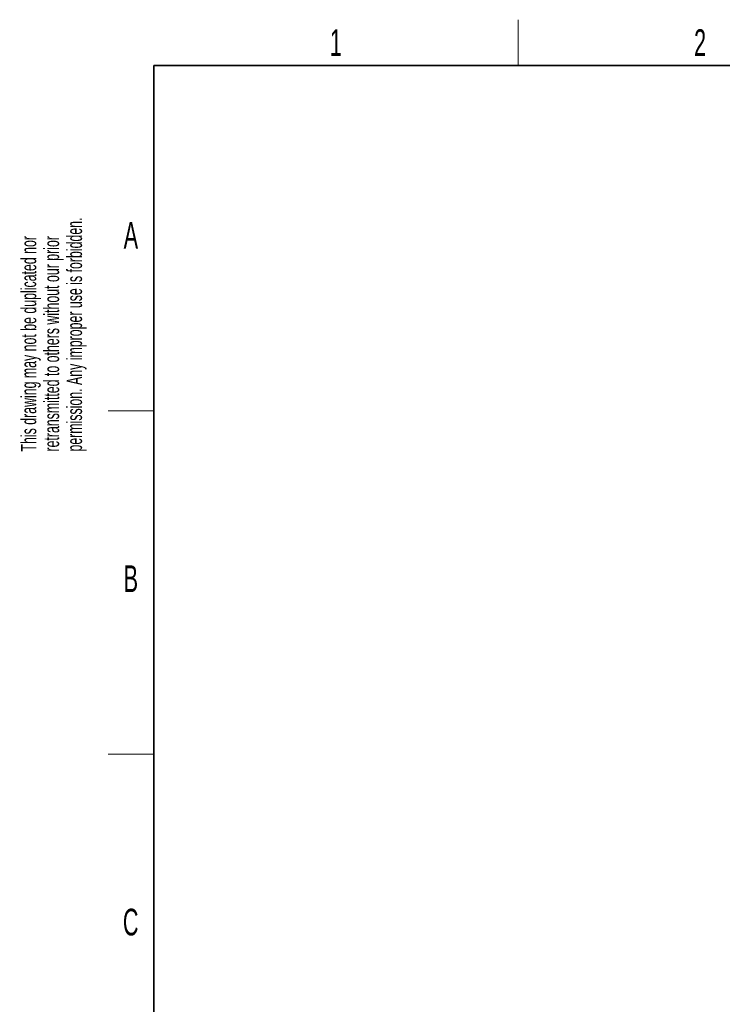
# Paper-space layout 'Blatt5' of a CAD drawing. Header units: millimetres. Extents: x 5 to 418, y 2 to 292.
# Tile 2 of 22: x 8 to 101, y 159 to 288. Entities that reach past the tile are written whole.
import ezdxf

# ---------------------------------------------------------------- set-up
doc = ezdxf.new("R2010")
doc.units = ezdxf.units.MM
doc.layers.add('SLD-0', color=7, linetype='Continuous')
doc.styles.add('SLDTEXTSTYLE0', font='TXT', dxfattribs={"width": 0.605})

psp = doc.layouts.new('Blatt5')

# ---------------------------------------------------------------- linework, layer by layer
at = {"layer": 'SLD-0', "lineweight": 18}
for p, q in [((73.75, 282.5), (73.75, 288.5)), ((20, 237.25), (26, 237.25)), ((20, 192.25), (26, 192.25))]:
    psp.add_line(p, q, dxfattribs=at)
at = {"layer": 'SLD-0', "lineweight": 35}
for p, q in [((408, 282.5), (26, 282.5)), ((26, 282.5), (26, 12))]:
    psp.add_line(p, q, dxfattribs=at)

# ---------------------------------------------------------------- texts
at = {"layer": 'SLD-0', "char_height": 3.5, "attachment_point": 2, "style": 'SLDTEXTSTYLE0'}
for s, insert in [('1', (49.8527, 287.243)), ('2', (97.6027, 287.243)), ('A', (22.9816, 262.0011)), ('B', (22.9816, 217.0011)), ('C', (22.9597, 172.0011))]:
    psp.add_mtext(s, dxfattribs=dict(at, insert=insert))
at = {"layer": 'SLD-0', "char_height": 2, "attachment_point": 1, "rotation": 90, "style": 'SLDTEXTSTYLE0'}
for s, insert in [('permission. Any improper use is forbidden.', (14.5783, 231.9088)), ('retransmitted to others without our prior', (11.5783, 231.9088)), ('This drawing may not be duplicated nor', (8.5783, 231.9088))]:
    psp.add_mtext(s, dxfattribs=dict(at, insert=insert))

doc.saveas('drawing.dxf')
